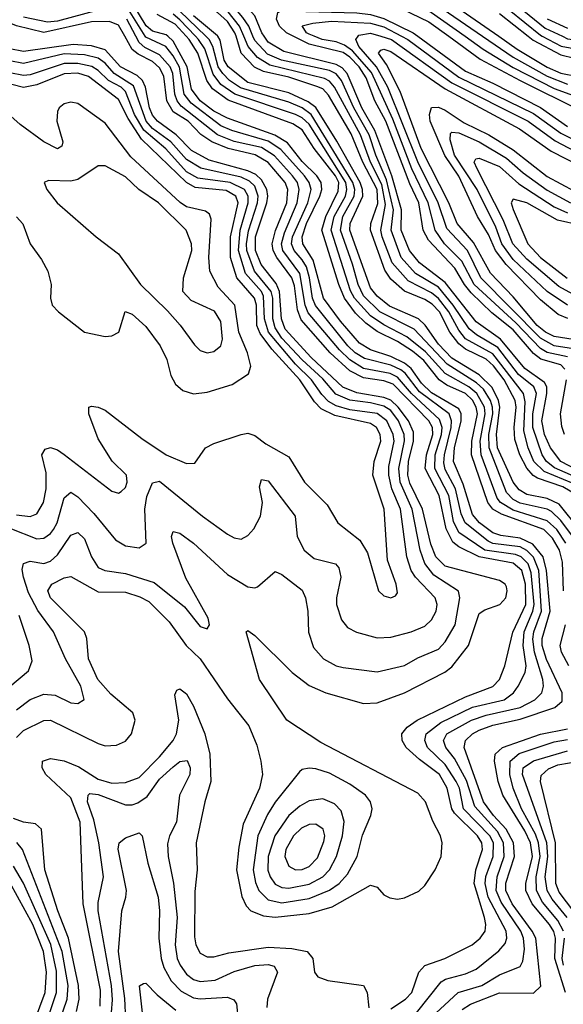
# Model space of a CAD drawing. Header units: inches. Extents: x 990535 to 1117859, y 769386 to 892122.
# Tile 63 of 256: x 1006939 to 1008537, y 867155 to 870049. Entities that reach past the tile are written whole.
import ezdxf

# ---------------------------------------------------------------- set-up
doc = ezdxf.new("R2010")
doc.units = ezdxf.units.IN
doc.header["$MEASUREMENT"] = 0
doc.layers.add('B0806', color=7, linetype='Continuous')
doc.layers.add('B0807', color=7, linetype='Continuous')

msp = doc.modelspace()

# ---------------------------------------------------------------- linework, layer by layer
at = {"layer": 'B0806', "color": 5}
for points, elevation in [([(1008030, 867142.3), (1008073.2, 867170), (1008091.8, 867190), (1008112.4, 867250), (1008130, 867269.6), (1008188.7, 867290), (1008269, 867330), (1008293.2, 867350), (1008307.1, 867370), (1008309.6, 867390), (1008306, 867410), (1008275.6, 867510), (1008280.2, 867550), (1008300.1, 867610), (1008297.5, 867630), (1008284.6, 867650), (1008217, 867717), (1008209.8, 867730), (1008195.8, 867790), (1008173.4, 867830), (1008114.4, 867874.4), (1008075.6, 867910), (1008063.3, 867930), (1008062.5, 867950), (1008078.4, 867970), (1008108, 867990), (1008250, 868058.9), (1008330, 868089.2), (1008349.6, 868110), (1008365.6, 868150), (1008389.2, 868249.2), (1008427, 868330), (1008425.8, 868390), (1008415.5, 868430), (1008390, 868451.9), (1008290.2, 868470.2), (1008230, 868499.4), (1008212.8, 868512.8), (1008192.7, 868552.7), (1008172.6, 868650), (1008130.8, 868730), (1008134.9, 868770), (1008153.7, 868830), (1008152.5, 868850), (1008141.5, 868870), (1008037.4, 868977.4), (1008010, 868987.1), (1007950, 868996.1), (1007910, 869016.9), (1007851.4, 869070), (1007766.8, 869166.8), (1007755.9, 869195.9), (1007746.8, 869266.8), (1007739.6, 869290), (1007694.9, 869350), (1007684.7, 869370), (1007681, 869390), (1007690.8, 869429.2), (1007724.3, 869510), (1007727.5, 869550), (1007719.4, 869570), (1007670, 869629.3), (1007631.4, 869651.4), (1007552.5, 869670), (1007503.7, 869690), (1007471.5, 869711.5), (1007434.2, 869750), (1007390, 869777.7), (1007371.7, 869810), (1007362.5, 869882.5), (1007350, 869907.5), (1007330, 869925.5), (1007287.2, 869947.2), (1007270, 869961.1), (1007248.3, 870000)], 2880), ([(1008106, 867130), (1008178.5, 867221.5), (1008190.8, 867229.2), (1008250, 867244.6), (1008281.1, 867258.9), (1008347.8, 867312.2), (1008366, 867334), (1008370.8, 867350), (1008369.7, 867370), (1008316, 867470), (1008307.3, 867510), (1008309.7, 867530.3), (1008330.8, 867590), (1008331.8, 867630), (1008321.4, 867650), (1008244, 867730), (1008231.7, 867790), (1008222.3, 867810), (1008190, 867859.7), (1008137.7, 867910), (1008130.5, 867930), (1008134.3, 867950), (1008177, 867983), (1008270, 868028.2), (1008363, 868050), (1008390.7, 868070), (1008405, 868090), (1008425.1, 868130), (1008427.7, 868150), (1008419.1, 868210), (1008422.2, 868250), (1008447.8, 868310), (1008451.8, 868330), (1008443.2, 868423.2), (1008434, 868450), (1008413.7, 868470), (1008396.7, 868476.7), (1008307, 868490), (1008230, 868542), (1008214.2, 868574.2), (1008200.8, 868650), (1008159.3, 868730), (1008161, 868770), (1008179.3, 868830), (1008181.1, 868850), (1008173.3, 868873.3), (1008091, 868950), (1008050, 868998), (1008028.5, 869008.5), (1007950, 869023.5), (1007910, 869048.7), (1007878.9, 869078.9), (1007787.3, 869187.3), (1007777.9, 869210), (1007762.3, 869302.3), (1007713.1, 869370), (1007709.3, 869390), (1007717.5, 869422.5), (1007755.2, 869510), (1007761.2, 869550), (1007755.4, 869570), (1007741, 869590), (1007688.3, 869648.3), (1007650, 869673.4), (1007570, 869691.1), (1007520.9, 869710), (1007414.1, 869794.1), (1007401.8, 869810), (1007395, 869830), (1007389.7, 869890), (1007381.9, 869910), (1007350, 869945.4), (1007307.1, 869967.1), (1007290, 869981.5), (1007280.3, 870000)], 2860), ([(1008135.7, 867104.3), (1008228, 867190), (1008297.5, 867210), (1008350, 867241.6), (1008410, 867266.5), (1008417.9, 867282.1), (1008423, 867317), (1008420.6, 867350), (1008412.4, 867370), (1008354.9, 867454.9), (1008339.8, 867490), (1008342.5, 867530), (1008362.9, 867590), (1008361.4, 867630), (1008343.3, 867663.3), (1008276.9, 867736.9), (1008253, 867813), (1008217.4, 867877.4), (1008192.2, 867910), (1008184.9, 867930), (1008195.1, 867950), (1008267.2, 867990), (1008310, 868004.9), (1008410, 868027.4), (1008453.2, 868050), (1008473.9, 868070), (1008478.8, 868090), (1008477, 868110), (1008452.9, 868190), (1008448.1, 868228.1), (1008451, 868250), (1008473.6, 868310), (1008464.8, 868430), (1008450, 868469.2), (1008430, 868489.2), (1008410, 868499.2), (1008330, 868509.7), (1008315.9, 868515.9), (1008249, 868570), (1008236.7, 868596.7), (1008220.7, 868670), (1008190, 868726.6), (1008185.9, 868745.9), (1008187.5, 868770), (1008207.6, 868850), (1008209, 868870), (1008201.7, 868890), (1008114.9, 868954.9), (1008072.7, 869010), (1008059.7, 869019.7), (1008030, 869033.8), (1007953.2, 869053.2), (1007925.2, 869070), (1007904.1, 869090), (1007808.5, 869208.5), (1007800, 869230), (1007791.4, 869290), (1007782.1, 869322.1), (1007770, 869343.1), (1007745.9, 869370), (1007738.7, 869390), (1007740.7, 869410), (1007786, 869510), (1007795.7, 869550), (1007790.5, 869570), (1007776.9, 869590), (1007706.9, 869666.9), (1007670, 869692), (1007562.8, 869722.8), (1007530, 869736.5), (1007443.2, 869803.2), (1007422.6, 869830), (1007409, 869909), (1007390, 869941.9), (1007368.5, 869970), (1007310, 869997.1), (1007308.2, 870000)], 2840), ([(1008240, 867140), (1008264.3, 867155.7), (1008350, 867188.5), (1008450, 867188.3), (1008471.2, 867208.8), (1008456, 867350), (1008446, 867370), (1008386.4, 867450), (1008368.3, 867490), (1008368.7, 867511.3), (1008393.7, 867590), (1008390.4, 867630), (1008368.9, 867670), (1008331.8, 867710), (1008302.5, 867750), (1008245.6, 867910), (1008249.8, 867930.2), (1008270.3, 867949.7), (1008290, 867960.4), (1008330, 867975.2), (1008410, 867992.9), (1008512.7, 868027.3), (1008534.1, 868045.9), (1008533.7, 868070), (1008488, 868168), (1008474.8, 868210), (1008475.3, 868230), (1008498.3, 868310), (1008487.8, 868430), (1008477.8, 868470), (1008447.9, 868507.8), (1008410, 868525.2), (1008353.2, 868533.2), (1008330, 868540.9), (1008290.8, 868570), (1008270, 868594.6), (1008243.3, 868683.3), (1008214.6, 868750), (1008217.5, 868790), (1008236.9, 868870), (1008236.7, 868890), (1008230, 868905.2), (1008150, 868952.4), (1008120.6, 868980.6), (1008090, 869023.8), (1008070, 869039.7), (1008030, 869058.8), (1007970, 869078.2), (1007938, 869098), (1007882.3, 869162.3), (1007832.1, 869230), (1007801.8, 869341.8), (1007771.6, 869390), (1007769.2, 869410), (1007782.1, 869450), (1007821.6, 869530), (1007826.9, 869550), (1007825.6, 869570), (1007812.7, 869590), (1007770, 869631.5), (1007726.3, 869686.3), (1007689.6, 869709.6), (1007550, 869759), (1007510, 869779.9), (1007469.8, 869810), (1007444, 869844.1), (1007431.5, 869910), (1007390, 869985.6), (1007374.3, 870000)], 2820), ([(1008537.9, 868370), (1008534.4, 868454.4), (1008525.7, 868490), (1008505.2, 868525.2), (1008480.2, 868550), (1008355.1, 868595.1), (1008330.2, 868610.2), (1008315, 868630), (1008266.9, 868770), (1008268.5, 868810), (1008284.6, 868890), (1008281.2, 868910), (1008270, 868930.6), (1008250, 868950.2), (1008195, 868975), (1008172.6, 868990), (1008127.3, 869047.3), (1008094.3, 869074.3), (1008050, 869102.8), (1007990, 869132.5), (1007956.7, 869156.7), (1007926.2, 869186.2), (1007894.3, 869230), (1007877.4, 869270), (1007827.5, 869430), (1007838.7, 869470), (1007875.4, 869544.6), (1007876.9, 869570), (1007867.4, 869590), (1007805, 869670), (1007770, 869724.9), (1007742.5, 869742.5), (1007552.3, 869812.3), (1007505.5, 869845.5), (1007489.6, 869870), (1007462.4, 869950), (1007437.5, 869990), (1007428.4, 870000)], 2780), ([(1008545, 868510), (1008518.5, 868550), (1008490, 868576.3), (1008390, 868606.9), (1008352.3, 868630), (1008342.7, 868642.7), (1008295.7, 868770), (1008292.7, 868810), (1008307.9, 868890), (1008305.8, 868910), (1008283.1, 868950), (1008259.6, 868970), (1008190, 869009), (1008132.3, 869072.3), (1008077.1, 869117.1), (1008010, 869151.6), (1007970, 869178), (1007923.2, 869230), (1007911.9, 869251.9), (1007855.2, 869430), (1007863.2, 869470), (1007896.5, 869530), (1007901.3, 869550), (1007898.2, 869570), (1007790, 869741.6), (1007770, 869760), (1007750, 869769.8), (1007571.5, 869830), (1007530, 869857.8), (1007508.2, 869888.2), (1007483, 869963), (1007465.3, 869990), (1007455.7, 870000)], 2760), ([(1008566.9, 868526.9), (1008530, 868577.3), (1008502.9, 868602.9), (1008490, 868610.1), (1008410, 868628.2), (1008390, 868638.7), (1008370, 868659.4), (1008318.9, 868790), (1008318.1, 868830), (1008330.1, 868890), (1008329.2, 868910), (1008323, 868930), (1008302.4, 868962.4), (1008281.9, 868981.9), (1008196.2, 869036.2), (1008098.8, 869138.8), (1007997.5, 869190), (1007950, 869236.8), (1007933.8, 869270), (1007918, 869330), (1007882.3, 869430), (1007889.6, 869470), (1007922.8, 869530), (1007924.3, 869550), (1007918.8, 869570), (1007796.3, 869770), (1007770, 869789.5), (1007730, 869806.6), (1007588.7, 869848.7), (1007556.3, 869870), (1007536.1, 869890), (1007523.1, 869910), (1007506.9, 869970), (1007496.2, 869990), (1007485.9, 870000)], 2740), ([(1008585, 868550), (1008524.9, 868624.9), (1008490, 868641.9), (1008430, 868653.3), (1008407.4, 868667.4), (1008389.9, 868689.9), (1008344.2, 868790), (1008341.3, 868830), (1008351, 868910), (1008346.7, 868930), (1008327.7, 868967.7), (1008290, 869005.1), (1008210, 869053.5), (1008170, 869095.1), (1008131.3, 869151.3), (1008111.2, 869170), (1008026.5, 869206.5), (1007990, 869236.5), (1007970, 869261), (1007909.8, 869430), (1007910.9, 869450), (1007947.5, 869530), (1007947.2, 869550), (1007940, 869570), (1007871.2, 869691.2), (1007810.2, 869790.2), (1007787, 869807), (1007730, 869833.3), (1007610, 869864.1), (1007551.8, 869910), (1007540.2, 869930), (1007528.6, 869988.6), (1007521.8, 870000)], 2720), ([(1008579, 868650), (1008535.9, 868675.9), (1008461.4, 868701.4), (1008449, 868709), (1008430, 868731), (1008409.2, 868770), (1008395, 868815), (1008392.9, 868850), (1008398.7, 868910), (1008395.4, 868930), (1008363, 868990), (1008331.7, 869031.7), (1008310.9, 869050.9), (1008250, 869080.2), (1008230, 869095.9), (1008204.1, 869130), (1008173.3, 869190), (1008152.2, 869212.2), (1008130, 869226.2), (1008070, 869251.2), (1008030, 869286.5), (1008012.2, 869312.2), (1007970.3, 869430), (1007971.7, 869450), (1007991.9, 869508.1), (1007990.5, 869550), (1007947.6, 869630), (1007913.2, 869713.2), (1007847.2, 869827.2), (1007830, 869845.2), (1007812.7, 869852.7), (1007730, 869879.9), (1007655.9, 869895.9), (1007629.3, 869909.3), (1007590.6, 869950.6), (1007575.2, 870000)], 2680), ([(1008565.9, 868685.9), (1008480.7, 868720.7), (1008450.1, 868750), (1008433.8, 868790), (1008420.8, 868840.8), (1008425.2, 868925.2), (1008420.3, 868950), (1008330, 869066.3), (1008250, 869110.7), (1008230, 869135.8), (1008200.8, 869190), (1008170, 869229.5), (1008150, 869246.1), (1008080.9, 869280.9), (1008034.2, 869334.2), (1008005, 869410), (1008001.3, 869430), (1008014.8, 869505.2), (1008004, 869564), (1007970.9, 869630), (1007940.8, 869710), (1007864.9, 869850), (1007850, 869867.9), (1007835.4, 869875.4), (1007674.7, 869914.7), (1007637.9, 869937.9), (1007610.7, 869970), (1007597.8, 870000)], 2660), ([(1008590, 868696.9), (1008511.5, 868731.5), (1008488.1, 868750), (1008474.7, 868770), (1008447.8, 868850), (1008447.2, 868890), (1008458.1, 868950), (1008450.2, 868970), (1008405.6, 869005.6), (1008344.8, 869084.8), (1008282.2, 869122.2), (1008260.4, 869140.4), (1008213.5, 869210), (1008170, 869262.8), (1008103.1, 869303.1), (1008061, 869350), (1008031.2, 869430), (1008037.8, 869490), (1008017.7, 869577.7), (1007985.8, 869650), (1007966.1, 869710), (1007921, 869790), (1007884.8, 869870), (1007869.5, 869889.5), (1007850, 869899.5), (1007708.4, 869930), (1007667.3, 869947.3), (1007630, 869987.3), (1007624.8, 870000)], 2640), ([(1008607.1, 868710), (1008529.7, 868750), (1008499.6, 868790), (1008482.1, 868830), (1008473.8, 868870), (1008488.5, 868950), (1008488.4, 868970), (1008482.1, 868982.1), (1008423.8, 869023.8), (1008353, 869110), (1008280.6, 869160.6), (1008190, 869276.1), (1008114.3, 869334.3), (1008084.9, 869370), (1008060.9, 869430), (1008061.7, 869490), (1008033, 869590), (1007983.3, 869723.3), (1007945.1, 869790), (1007901.9, 869890), (1007886.9, 869906.9), (1007870, 869917.1), (1007715.3, 869955.3), (1007670, 869982.5), (1007657.9, 870000)], 2620), ([(1008541.3, 869021.3), (1008530, 869034.1), (1008471.3, 869051.3), (1008450, 869067.9), (1008390, 869137.1), (1008326.7, 869186.7), (1008266.3, 869246.3), (1008246.7, 869270), (1008218.3, 869318.3), (1008140.9, 869400.9), (1008125.1, 869430), (1008112.2, 869510), (1008086.1, 869566.1), (1008015.6, 869750), (1007982.8, 869810), (1007957.5, 869877.5), (1007937, 869910), (1007910, 869938.3), (1007890, 869952.1), (1007790, 869977.1), (1007743.4, 870000)], 2580), ([(1008550, 869058.2), (1008490, 869070.7), (1008470, 869082.5), (1008398, 869158), (1008275.2, 869270), (1008238.9, 869338.9), (1008188.2, 869390), (1008160.8, 869430), (1008140.3, 869510), (1008092.4, 869610), (1008035.8, 869755.8), (1007973.2, 869893.2), (1007917.2, 869957.2), (1007894, 869974), (1007870, 869983.4), (1007828.8, 869990), (1007805.1, 870000)], 2560), ([(1008579.8, 869079.8), (1008510, 869090.4), (1008470, 869112.7), (1008294.8, 869290), (1008255.6, 869370), (1008195.3, 869435.3), (1008169.7, 869510), (1008110, 869630.6), (1008021.5, 869850), (1007988.1, 869910), (1007935.9, 869970), (1007927.3, 869990), (1007934.1, 870000)], 2540), ([(1008000.6, 870000), (1008032.5, 869990), (1008210, 869862.8), (1008433.5, 869750), (1008512.9, 869692.9), (1008590, 869652.9)], 2540), ([(1008061.6, 870000), (1008080.5, 869990), (1008230, 869880), (1008450, 869773.1), (1008530, 869715.5), (1008590, 869684.3)], 2560), ([(1008109.9, 870000), (1008250, 869896.9), (1008330, 869861.9), (1008470, 869790.2), (1008550, 869734.3)], 2580), ([(1008200.5, 870000), (1008292.9, 869932.9), (1008410, 869869.8), (1008590, 869780.4)], 2620), ([(1008248.5, 870000), (1008302.1, 869962.1), (1008390, 869907.8), (1008510, 869846.7), (1008610, 869810)], 2640), ([(1008299.8, 870000), (1008390, 869938.1), (1008490, 869882.2), (1008550, 869859)], 2660), ([(1008347.4, 870000), (1008401.9, 869961.9), (1008490, 869909.2), (1008530, 869891.4), (1008630, 869872.1)], 2680), ([(1008434, 870000), (1008448.5, 869988.5), (1008530, 869944.9), (1008570, 869935.5)], 2720), ([(1008475.5, 870000), (1008531.1, 869971.1), (1008590, 869959.9)], 2740), ([(1008534.5, 870000), (1008550, 869992.7), (1008590, 869987.5), (1008637.9, 870000)], 2760), ([(1006930, 867939.1), (1006950, 867959.7), (1007010, 867989.3), (1007030, 867989.7), (1007170, 867921.4), (1007190, 867914.8), (1007223.6, 867916.4), (1007250, 867928.6), (1007268, 867950), (1007278.9, 867990), (1007271.7, 868011.7), (1007206.8, 868066.8), (1007169.1, 868110), (1007141.1, 868170), (1007136.7, 868230), (1007129.5, 868250), (1007029.3, 868350), (1007021.6, 868370), (1007034.1, 868390), (1007070, 868408.4), (1007090, 868412.6), (1007170, 868367.7), (1007250, 868365.9), (1007292.7, 868352.7), (1007318.7, 868338.7), (1007378.8, 868278.8), (1007428.6, 868210), (1007469.9, 868169.9), (1007550, 868053.2), (1007613.2, 867973.2), (1007636.2, 867916.2), (1007648.4, 867870), (1007653.1, 867830), (1007643.8, 867790), (1007595.8, 867684.2), (1007583.2, 867616.8), (1007576.8, 867550), (1007592.1, 867472.1), (1007604.8, 867444.8), (1007618.9, 867430), (1007655.6, 867415.6), (1007690, 867410.9), (1007790, 867422), (1007857.9, 867442.1), (1007970, 867504.9), (1007990, 867499.5), (1008010, 867476.5), (1008027.6, 867467.6), (1008050, 867463.8), (1008070, 867467.8), (1008112.2, 867487.8), (1008130, 867504), (1008160.6, 867550), (1008178.1, 867590), (1008181.2, 867630), (1008176, 867650), (1008153.4, 867693.4), (1008132.2, 867750), (1008110, 867775.8), (1007824.4, 867924.4), (1007724.7, 867990), (1007644.5, 868110), (1007604.7, 868250), (1007610, 868254), (1007630, 868238.7), (1007740.5, 868130), (1007790, 868091.6), (1007839.6, 868070), (1007950, 868039.5), (1007990, 868041.5), (1008070, 868070.4), (1008188.5, 868131.5), (1008210, 868147), (1008259, 868210), (1008290, 868303.3), (1008306.1, 868313.9), (1008350.9, 868330), (1008368.7, 868350), (1008372.6, 868370), (1008370, 868381.5), (1008366.4, 868390), (1008350, 868400.5), (1008190, 868442.9), (1008162.6, 868470), (1008147.4, 868507.4), (1008123.2, 868610), (1008086.3, 868686.3), (1008080.3, 868710), (1008081.9, 868750), (1008096.9, 868810), (1008096.7, 868836.7), (1008081.9, 868870), (1008052.1, 868910), (1008030, 868930.2), (1008010, 868938.5), (1007930, 868952.3), (1007888.8, 868968.8), (1007796.1, 869056.1), (1007719.6, 869139.6), (1007709.1, 869170), (1007703.3, 869250), (1007693.1, 869273.1), (1007649.5, 869329.5), (1007632.6, 869370), (1007632.4, 869410), (1007665.9, 869510), (1007668.2, 869530), (1007665.3, 869550), (1007650, 869578.3), (1007633.4, 869593.4), (1007610, 869604.5), (1007495.8, 869635.8), (1007443.8, 869663.8), (1007398.9, 869710), (1007343.9, 869750), (1007330, 869768), (1007321, 869790), (1007309.5, 869850), (1007299.8, 869870), (1007284.2, 869884.2), (1007235.4, 869910), (1007190, 869959.6), (1007150, 869971.6), (1007096.1, 869976.1), (1006950, 869955.5), (1006910, 869962.8)], 2920), ([(1008603.1, 869103.1), (1008510, 869117.7), (1008484.9, 869130), (1008460.2, 869150), (1008390, 869234), (1008323.4, 869303.4), (1008273.4, 869393.4), (1008225, 869450), (1008201, 869510), (1008119.4, 869670), (1008057.5, 869837.5), (1008017, 869917), (1007993.9, 869950), (1008000.9, 869959.1), (1008010, 869961.9), (1008030, 869954.9), (1008190, 869845.3), (1008408.3, 869728.3), (1008501.9, 869661.9), (1008590, 869617.1)], 2520), ([(1006930, 868021), (1006969.5, 868050.5), (1007010, 868066.4), (1007043.7, 868063.7), (1007090, 868041.2), (1007110, 868039.5), (1007128.9, 868051.1), (1007118.7, 868090), (1007073.8, 868170), (1007038.1, 868250), (1006992.9, 868312.9), (1006964.8, 868364.8), (1006949.9, 868410.1), (1006946.8, 868433.2), (1006950, 868450.9), (1006970, 868457.6), (1007010, 868450.5), (1007030, 868457.7), (1007050, 868476.1), (1007090, 868534), (1007110, 868541.4), (1007130, 868523.2), (1007150.1, 868470), (1007170, 868439.1), (1007189.5, 868429.5), (1007250, 868421.6), (1007334.4, 868394.4), (1007423.2, 868323.2), (1007470, 868265.6), (1007490, 868258.7), (1007497.2, 868270), (1007493.5, 868290), (1007427.1, 868407.1), (1007389.6, 868510), (1007385.3, 868530), (1007390, 868544.6), (1007410, 868539.5), (1007450, 868510.1), (1007550, 868418.1), (1007610, 868381.6), (1007630, 868378.7), (1007637.9, 868382.1), (1007690, 868427.1), (1007710, 868417.8), (1007770, 868372.1), (1007779.5, 868350), (1007786.5, 868310), (1007788.3, 868248.3), (1007803.3, 868203.3), (1007832.7, 868170), (1007870, 868150.1), (1007890, 868144.5), (1007990, 868132.5), (1008070, 868150.6), (1008110, 868173.5), (1008170, 868198.5), (1008190, 868220.1), (1008219.2, 868270), (1008232.8, 868350), (1008229.1, 868369.1), (1008156.7, 868416.7), (1008130.6, 868450.6), (1008116.6, 868490), (1008092.8, 868610), (1008057.5, 868690), (1008053.8, 868730), (1008070.6, 868810.6), (1008069.5, 868830), (1008053, 868870), (1008030, 868899.9), (1008010, 868913), (1007970, 868923.1), (1007910, 868930.4), (1007868.1, 868948.1), (1007830, 868992.9), (1007770, 869048.7), (1007710, 869113.1), (1007690, 869142.7), (1007683.4, 869170), (1007683.4, 869230), (1007678.4, 869250), (1007629.8, 869310), (1007607.2, 869370), (1007605.6, 869390), (1007611.6, 869428.4), (1007638.3, 869510), (1007639.8, 869530), (1007630, 869559.1), (1007614.4, 869574.4), (1007590, 869585.9), (1007471.8, 869611.8), (1007430, 869637.9), (1007383.7, 869690), (1007330, 869728.9), (1007311.3, 869750), (1007273.8, 869853.8), (1007217.1, 869890), (1007190, 869920.9), (1007170, 869935.6), (1007130, 869945), (1007070, 869948), (1006950, 869919.8), (1006910, 869928)], 2940), ([(1006910, 868554), (1006990, 868523.4), (1007010, 868525.1), (1007030, 868538.5), (1007038.6, 868550), (1007049.4, 868570), (1007070, 868643.9), (1007090, 868660.5), (1007110, 868646.4), (1007157.4, 868597.4), (1007220.4, 868520.4), (1007250, 868502.9), (1007290, 868496.8), (1007311, 868510), (1007306.6, 868610), (1007312.7, 868647.3), (1007330, 868687.8), (1007350, 868692.3), (1007476.6, 868590), (1007550, 868536.8), (1007570, 868526.1), (1007590, 868522.5), (1007610, 868532.7), (1007627.3, 868552.7), (1007647, 868590), (1007652.5, 868630), (1007644.3, 868675.7), (1007650, 868697.4), (1007670, 868693), (1007749.1, 868590), (1007755.2, 868530), (1007775, 868490), (1007805.2, 868465.2), (1007867.4, 868450), (1007877.6, 868437.6), (1007883.1, 868410), (1007870.1, 868350.1), (1007870.1, 868330), (1007885, 868285), (1007902.8, 868262.8), (1007929.2, 868249.2), (1007990, 868232.5), (1008030, 868233.6), (1008090, 868249.7), (1008130, 868266.8), (1008150, 868284.8), (1008163.9, 868310), (1008166, 868330), (1008160.8, 868350), (1008102.3, 868410), (1008090.3, 868430.3), (1008076.8, 868470), (1008058.9, 868610), (1008033.6, 868670), (1008024.1, 868710), (1008024.1, 868735.9), (1008040.4, 868810), (1008037.5, 868830), (1008018.8, 868870), (1007990, 868891.8), (1007910, 868902.5), (1007870, 868914.1), (1007846.7, 868926.7), (1007827, 868947), (1007797.4, 868990), (1007750, 869036), (1007670.2, 869130.2), (1007658.7, 869170), (1007656.1, 869236.1), (1007649.8, 869250), (1007602.8, 869302.8), (1007582, 869370), (1007587, 869430), (1007610.9, 869510), (1007610.9, 869530), (1007600.1, 869550), (1007557.6, 869570), (1007462.6, 869582.6), (1007430, 869601.6), (1007368.6, 869668.6), (1007304.3, 869724.3), (1007276.5, 869770), (1007250, 869838), (1007237.5, 869850), (1007200.4, 869870), (1007170, 869899.6), (1007151.2, 869911.2), (1007110, 869919.4), (1007070, 869919.4), (1006970, 869886.8), (1006950, 869884.7), (1006910, 869892)], 2960), ([(1006930, 868593.9), (1006970, 868588.9), (1006990, 868596.6), (1007009.6, 868630), (1007016.9, 868670), (1007017.2, 868717.2), (1007004.5, 868770), (1007013.7, 868786.3), (1007030, 868791.5), (1007050, 868784.7), (1007070, 868771.1), (1007210, 868663.5), (1007230, 868657.7), (1007237.9, 868662.1), (1007250, 868673.4), (1007254.9, 868690), (1007253.2, 868710), (1007211.4, 868751.4), (1007170, 868817.3), (1007142.4, 868890), (1007142.9, 868910), (1007150, 868913), (1007169.8, 868910.2), (1007190, 868900.9), (1007298.2, 868818.2), (1007370, 868769.6), (1007430, 868744.6), (1007454.2, 868745.8), (1007485.4, 868790), (1007510, 868803.6), (1007590.1, 868830.1), (1007610, 868833.8), (1007630, 868826.7), (1007662.3, 868802.3), (1007730, 868764.2), (1007776.6, 868690), (1007842.7, 868622.7), (1007874.4, 868570), (1007939.3, 868519.3), (1007961.8, 868481.8), (1007994.3, 868370), (1008010, 868355.2), (1008030, 868349.2), (1008044.4, 868355.6), (1008050, 868364), (1008046.3, 868390), (1008020.7, 868460.7), (1008010.5, 868610), (1007976.9, 868710), (1007981.3, 868750), (1008001.2, 868810), (1007998.5, 868830), (1007988.5, 868850), (1007970, 868862.3), (1007865.7, 868885.7), (1007825.3, 868905.3), (1007805.7, 868925.7), (1007762.6, 868990), (1007680.6, 869080.6), (1007646.5, 869126.5), (1007636.4, 869150), (1007635, 869210), (1007629.7, 869230), (1007577.9, 869290), (1007558.7, 869350), (1007558.5, 869410), (1007581.5, 869510), (1007574.7, 869530), (1007546.6, 869546.6), (1007455.2, 869555.2), (1007430, 869569.7), (1007297.5, 869697.5), (1007258.1, 869758), (1007230, 869814.3), (1007141.5, 869881.5), (1007110, 869891.2), (1007070, 869889.7), (1006990, 869857.5), (1006950, 869849.1), (1006885.6, 869865.6)], 2980), ([(1006930, 869469.3), (1006948.6, 869448.6), (1006969.6, 869389.6), (1007003.7, 869343.7), (1007021.6, 869310), (1007031.9, 869270), (1007030.2, 869230), (1007034.7, 869210), (1007053.2, 869190), (1007130, 869130.1), (1007190, 869117.5), (1007210, 869119.5), (1007230.7, 869130), (1007249, 869191), (1007270, 869183.5), (1007310, 869147), (1007352.6, 869090), (1007371.3, 869050), (1007383.3, 869003.3), (1007397.7, 868977.7), (1007419.2, 868959.2), (1007450, 868949.1), (1007490, 868954), (1007563.4, 868976.6), (1007611.9, 869008.1), (1007618.7, 869030), (1007609, 869070), (1007583, 869130), (1007571.3, 869210), (1007522.3, 869262.3), (1007498.3, 869310), (1007494.9, 869350), (1007502.5, 869462.5), (1007497.4, 869477.4), (1007485.7, 869485.7), (1007430, 869498.6), (1007411.2, 869511.2), (1007265.9, 869645.9), (1007190, 869744.8), (1007110, 869802.3), (1007090, 869806.7), (1007070, 869801.3), (1007055.3, 869790), (1007050, 869778.9), (1007048.6, 869750), (1007065.9, 869690), (1007062.6, 869677.4), (1007050, 869669), (1007010, 869689.2), (1006940.9, 869740.9), (1006885.5, 869790)], 3020), ([(1008550.4, 869170.4), (1008521.9, 869181.9), (1008470, 869224.9), (1008368.9, 869328.9), (1008337.6, 869370), (1008317.8, 869417.8), (1008285, 869470), (1008230, 869588.6), (1008189.3, 869649.3), (1008146.2, 869750), (1008143.5, 869770), (1008149.3, 869790.7), (1008170, 869791.5), (1008190, 869782.3), (1008245.8, 869745.8), (1008318.5, 869710), (1008390, 869666.4), (1008490, 869587.6), (1008570, 869544.4)], 2480), ([(1008550, 869209.6), (1008490, 869249.5), (1008390, 869344.2), (1008356.1, 869390), (1008338.4, 869438.4), (1008284, 869550), (1008217.7, 869650), (1008204.3, 869695.7), (1008205.6, 869714.4), (1008210, 869718.2), (1008230, 869715.8), (1008290, 869689.6), (1008370, 869641.6), (1008419, 869599), (1008490, 869547.6), (1008558, 869510)], 2460), ([(1008576.2, 869236.2), (1008524.1, 869264.1), (1008430, 869344.5), (1008389.3, 869390), (1008360.6, 869460.6), (1008283.7, 869610), (1008275.5, 869630), (1008280.4, 869639.6), (1008290, 869641.8), (1008350, 869617), (1008406.3, 869566.3), (1008510, 869498.3), (1008550, 869480.6)], 2440), ([(1008590, 869444), (1008519.9, 869459.9), (1008430, 869510.5), (1008390, 869520.9), (1008383.5, 869510), (1008389.5, 869490.5), (1008432.9, 869390), (1008470.5, 869350), (1008548.9, 869288.9)], 2420), ([(1008541.1, 868830), (1008533.2, 868853.2), (1008529.3, 868890), (1008546.3, 868990)], 2580), ([(1006910, 868089.1), (1006964.6, 868135.4), (1006975.9, 868164.1), (1006967.2, 868210), (1006938, 868298)], 2960), ([(1008553.3, 868150), (1008532.2, 868190), (1008528.2, 868210), (1008544.1, 868270)], 2780), ([(1007176.2, 867150), (1007176.6, 867196.6), (1007125.4, 867450), (1007116.5, 867690), (1007090, 867762.4), (1007016.3, 867830), (1007004.8, 867850), (1007006.1, 867870), (1007030, 867877.9), (1007070, 867870.6), (1007113.2, 867853.2), (1007170, 867816.8), (1007210, 867804.7), (1007250, 867807.2), (1007290, 867821.7), (1007350, 867882.3), (1007389.9, 867930), (1007400.5, 867950), (1007406.8, 867990), (1007395.7, 868064.3), (1007401.5, 868078.5), (1007410, 868082.6), (1007430, 868067.5), (1007450, 868031.4), (1007483, 867950), (1007497.9, 867890), (1007500.9, 867810), (1007483.4, 867750), (1007457.8, 867630), (1007461.3, 867550), (1007453.6, 867486.4), (1007453.5, 867353.5), (1007456.8, 867330), (1007470, 867305.3), (1007490, 867294.8), (1007510, 867295), (1007553.6, 867306.4), (1007670, 867323.5), (1007739.1, 867319.1), (1007784.4, 867310), (1007801.4, 867290), (1007805.7, 867250), (1007815.9, 867235.9), (1007844.8, 867224.8), (1007950.1, 867210.1), (1007960.8, 867190), (1007965.2, 867145.2)], 2880), ([(1008543.2, 867190), (1008512.2, 867290), (1008514.3, 867350), (1008509.1, 867369.1), (1008496.6, 867390), (1008445.9, 867450), (1008427.2, 867490), (1008427.1, 867510), (1008446.5, 867590), (1008441.2, 867630), (1008424.5, 867664.5), (1008359.2, 867770), (1008345.5, 867810), (1008335.1, 867870), (1008337, 867890), (1008358.5, 867910), (1008470, 867948.8), (1008550, 867964.3)], 2780), ([(1008537.3, 867370), (1008521.4, 867401.4), (1008475.6, 867455.6), (1008458.6, 867490), (1008457.3, 867530), (1008469.2, 867590), (1008464.7, 867630), (1008455.4, 867655.4), (1008414.1, 867730), (1008389.6, 867790), (1008379.8, 867830), (1008380.7, 867870), (1008407.5, 867892.5), (1008510, 867926.3), (1008550, 867933.2)], 2760), ([(1008548.7, 867410), (1008504, 867464), (1008490.1, 867490), (1008484.3, 867530), (1008492, 867590), (1008488.5, 867630), (1008417.1, 867830), (1008419.4, 867850), (1008450, 867870.9), (1008550, 867900.4)], 2740), ([(1007206.4, 867093.6), (1007211.9, 867168.1), (1007209.1, 867210), (1007170, 867430), (1007170, 867454), (1007185.3, 867530), (1007172.3, 867630), (1007157.1, 867697.1), (1007138.5, 867750), (1007140.4, 867770), (1007145.4, 867774.6), (1007170, 867772.1), (1007250, 867741.7), (1007270, 867741.2), (1007286.9, 867746.9), (1007313.9, 867766.1), (1007350, 867816.5), (1007390, 867853.5), (1007410, 867869.1), (1007431.4, 867871.4), (1007439.9, 867850), (1007439.2, 867830), (1007409.3, 867770), (1007400.3, 867690), (1007379.9, 867650), (1007373.6, 867626.4), (1007375.2, 867590), (1007391.2, 867511.2), (1007401.8, 867410), (1007396.4, 867330), (1007402.3, 867290), (1007410.7, 867270), (1007430, 867243.5), (1007450, 867228.3), (1007470, 867222.3), (1007514, 867226), (1007570, 867251.7), (1007630, 867269.4), (1007670, 867272.5), (1007687.4, 867267.4), (1007697.3, 867250), (1007667.9, 867170), (1007665.4, 867145.4)], 2860), ([(1008568.2, 867428.2), (1008524.8, 867484.8), (1008515.1, 867510), (1008514.2, 867630), (1008470.4, 867810), (1008472, 867828), (1008493.3, 867846.7), (1008521.4, 867858.5), (1008589.5, 867870.5)], 2720), ([(1007106.3, 867133.7), (1007113.6, 867170), (1007112.2, 867210), (1007082.7, 867350), (1007051.3, 867430), (1007013, 867550), (1007002.9, 867670), (1006985.4, 867685.4), (1006950, 867690.5), (1006920.9, 867700.9)], 2920), ([(1007251.3, 867110), (1007247.9, 867172.1), (1007229.5, 867310.5), (1007239.7, 867430), (1007251.7, 867470), (1007252.7, 867490), (1007229, 867611), (1007232, 867630), (1007250, 867644.4), (1007290, 867659.3), (1007299.3, 867650), (1007316.2, 867570), (1007346.4, 867470), (1007350, 867430), (1007348, 867350), (1007355.1, 867290), (1007363, 867263), (1007384.1, 867224.1), (1007413.6, 867193.6), (1007450, 867174.3), (1007470, 867171.1), (1007550, 867176.5), (1007568.3, 867168.3), (1007576.1, 867156.1), (1007581.6, 867110)], 2840), ([(1007010.4, 866970), (1007079, 867170), (1007081.6, 867210), (1007064, 867310), (1006947.8, 867610), (1006931.1, 867631.1)], 2940), ([(1007003.7, 867056.3), (1007047.6, 867190), (1007047.2, 867252.8), (1007030.6, 867330.6), (1006950, 867511.1), (1006921.1, 867561.1)], 2960), ([(1008537.8, 867270), (1008534, 867290), (1008540.7, 867350)], 2760), ([(1007299.8, 867130), (1007290.9, 867209.1), (1007303.3, 867216.7), (1007310, 867217.4), (1007342.9, 867182.9), (1007397.9, 867137.9)], 2820)]:
    msp.add_lwpolyline(points, dxfattribs=dict(at, elevation=elevation))
for points, elevation in [([(1007190, 869619), (1007170, 869618.8), (1007110, 869578.7), (1007090, 869573.9), (1007023.6, 869576.4), (1007010.8, 869570), (1007018.9, 869550), (1007049.2, 869510), (1007164.3, 869410), (1007230, 869360.1), (1007294.2, 869270), (1007373.4, 869193.4), (1007411, 869151), (1007453.2, 869093.2), (1007470, 869076.5), (1007490, 869069.3), (1007510, 869073.2), (1007530.3, 869089.7), (1007534.9, 869110), (1007530, 869161.6), (1007512.2, 869192.2), (1007443.5, 869223.5), (1007419.1, 869250), (1007420.5, 869290), (1007445.4, 869370), (1007444, 869390), (1007428.8, 869430), (1007347.4, 869510), (1007289.4, 869550), (1007250, 869587.1)], 3040), ([(1007790, 867849.3), (1007770, 867845.5), (1007761.6, 867838.4), (1007690.6, 867749.4), (1007667.2, 867712.8), (1007639.2, 867650), (1007625.9, 867550), (1007632.8, 867512.8), (1007642.6, 867490), (1007670, 867462.3), (1007710, 867453.2), (1007790, 867466.4), (1007850, 867490.1), (1007878.3, 867510), (1007902.8, 867537.2), (1007931.3, 867590), (1007947.3, 867652.7), (1007971, 867710), (1007974.9, 867730), (1007970.5, 867750), (1007955.6, 867770), (1007910, 867802.3), (1007850, 867834.2), (1007810, 867847.3)], 2940), ([(1007830, 867758.7), (1007790, 867752.9), (1007762.4, 867737.6), (1007730, 867709.9), (1007689.5, 867650.5), (1007670, 867590), (1007669.1, 867549.1), (1007675.1, 867530), (1007690, 867508.2), (1007710, 867498.1), (1007730, 867496.3), (1007790, 867508.2), (1007830, 867529.5), (1007849.8, 867550.2), (1007870.2, 867590), (1007888.2, 867650), (1007892.8, 867692.8), (1007884.1, 867724.1), (1007864.2, 867744.2)], 2960), ([(1007810, 867685), (1007790, 867683.4), (1007767.4, 867672.6), (1007743.8, 867650), (1007721.8, 867610), (1007718.9, 867590), (1007730, 867561), (1007750, 867550.5), (1007770, 867551.6), (1007790, 867559.7), (1007814.3, 867585.7), (1007833.3, 867633.3), (1007835.8, 867650), (1007831.7, 867670)], 2980), ([(1006850, 867550.5), (1006832.7, 867547.3), (1006813.2, 867526.8), (1006809.1, 867490), (1006835.8, 867375.8), (1006868.2, 867190), (1006910, 867066.7), (1006930, 867043.3), (1006950, 867045.2), (1006970, 867071.2), (1007013.9, 867190), (1007017.9, 867250), (1007008.7, 867310), (1006977.9, 867390), (1006910, 867513.4), (1006890, 867535.8), (1006870, 867547.6)], 2980)]:
    msp.add_lwpolyline(points, close=True, dxfattribs=dict(at, elevation=elevation))
at = {"layer": 'B0807', "color": 5}
for points, elevation in [([(1007575.2, 870000), (1007572, 870010), (1007550, 870043.2), (1007520.8, 870070), (1007452.4, 870110), (1007423.9, 870143.9), (1007385.9, 870225.9), (1007379.7, 870250), (1007378.6, 870270), (1007389.6, 870350), (1007385, 870395), (1007389.8, 870410.2), (1007410, 870404.4), (1007430, 870385.2), (1007455.7, 870310), (1007468.5, 870290), (1007530, 870251.8), (1007590, 870238.6), (1007750, 870219.6), (1007910, 870210.8), (1008030, 870186.8), (1008170, 870123.6), (1008347.4, 870000)], 2680), ([(1007597.8, 870000), (1007584.9, 870030), (1007551.9, 870071.9), (1007530.3, 870090.3), (1007470, 870125), (1007449.1, 870149.1), (1007410, 870243.7), (1007410, 870260.9), (1007415.1, 870264.9), (1007430, 870265.3), (1007510, 870220.3), (1007550, 870204.8), (1007670, 870200.3), (1007790, 870184.9), (1007890, 870184.5), (1008010, 870165.7), (1008150, 870102.8), (1008299.8, 870000)], 2660), ([(1007624.8, 870000), (1007612.7, 870030), (1007595, 870055), (1007558.6, 870098.6), (1007491.9, 870150), (1007485.7, 870174.3), (1007490, 870176.6), (1007530, 870161.4), (1007650, 870171.7), (1007790, 870155.8), (1007905.3, 870154.7), (1008010, 870136.9), (1008149.9, 870069.9), (1008248.5, 870000)], 2640), ([(1007657.9, 870000), (1007650.9, 870010), (1007630, 870060.4), (1007602.5, 870090), (1007590.7, 870110), (1007596.4, 870130), (1007604.9, 870135.1), (1007650, 870144.6), (1007788.7, 870128.7), (1007930, 870123.7), (1008010, 870106.9), (1008142.3, 870042.3), (1008200.5, 870000)], 2620), ([(1007374.3, 870000), (1007370, 870004), (1007330, 870015.3), (1007310.9, 870030.9), (1007258.5, 870118.5)], 2820), ([(1007170, 870076.1), (1007050, 870043.9), (1007021.4, 870041.4), (1006950, 870055.8)], 2860), ([(1007308.2, 870000), (1007258.7, 870078.7)], 2840), ([(1008378, 870078), (1008470, 870002.9), (1008475.5, 870000)], 2740), ([(1008390, 870100.5), (1008484, 870024), (1008534.5, 870000)], 2760), ([(1007248.3, 870000), (1007230, 870032.9), (1007202.8, 870042.8), (1007150, 870041.8), (1007010, 870010.5), (1006930, 870030.1), (1006890, 870047.6), (1006864.9, 870064.9)], 2880), ([(1007280.3, 870000), (1007254.1, 870050)], 2860), ([(1007428.4, 870000), (1007395.8, 870035.8), (1007343.5, 870063.5)], 2780), ([(1007455.7, 870000), (1007410, 870047.9), (1007390, 870065.2)], 2760), ([(1007485.9, 870000), (1007410, 870073.5)], 2740), ([(1007521.8, 870000), (1007521.1, 870001.1), (1007450, 870060.4)], 2720), ([(1007743.4, 870000), (1007723.1, 870010), (1007702.5, 870030), (1007694.2, 870050), (1007698.3, 870070), (1007705.4, 870074.6), (1007930, 870069.1), (1007970, 870063.8), (1008010, 870052.2), (1008096.3, 870010), (1008109.9, 870000)], 2580), ([(1008350, 870066.3), (1008434, 870000)], 2720), ([(1008490, 870050.7), (1008550, 870023.2)], 2780), ([(1007805.1, 870000), (1007790, 870006.4), (1007782.2, 870010), (1007770, 870030.1), (1007801.2, 870038.8), (1007855.9, 870044.1), (1007970, 870038.2), (1008010, 870027.4), (1008061.6, 870000)], 2560), ([(1007934.1, 870000), (1007936.5, 870003.5), (1007970.6, 870009.4), (1008000.6, 870000)], 2540)]:
    msp.add_lwpolyline(points, dxfattribs=dict(at, elevation=elevation))

doc.saveas('drawing.dxf')
